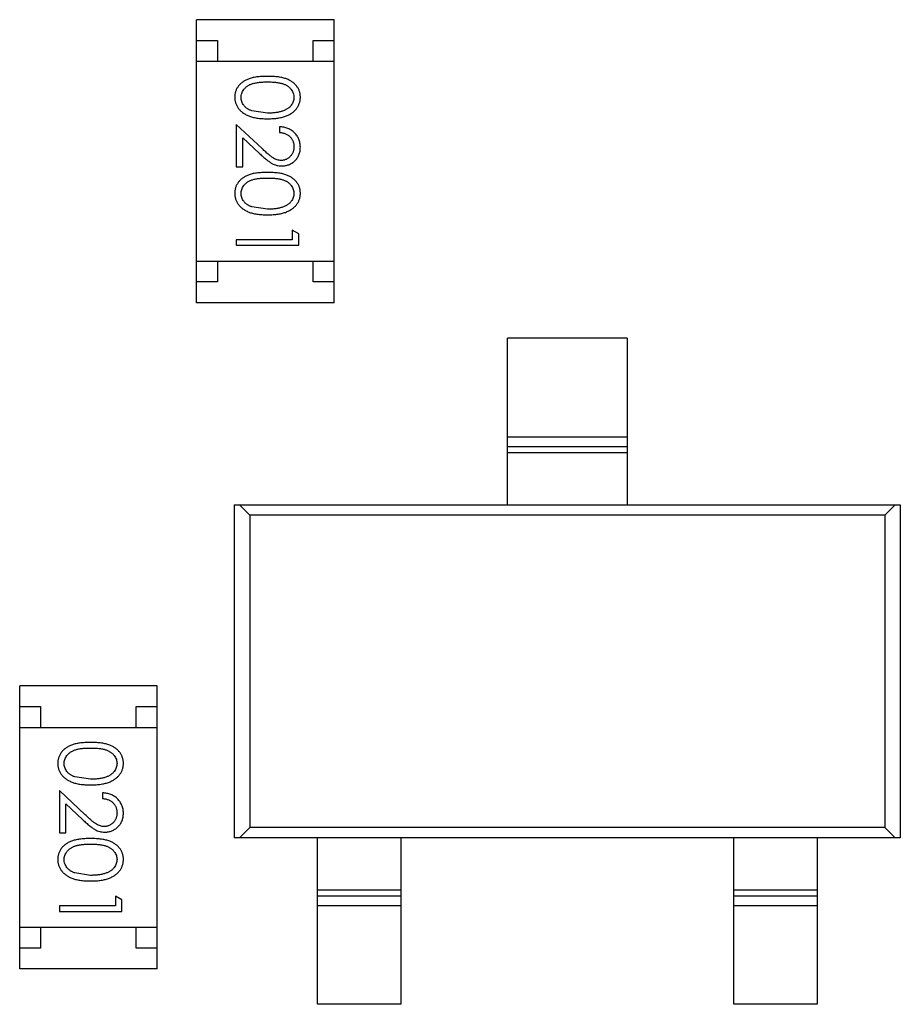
# Model space of a CAD drawing. Header units: millimetres. Extents: x -47 to 199, y -56 to 203.
# Tile 66 of 157: x 149.36 to 151.48, y 22.92 to 25.28. Entities that reach past the tile are written whole.
import ezdxf

# ---------------------------------------------------------------- set-up
doc = ezdxf.new("R2010")
doc.units = ezdxf.units.MM
doc.header["$LTSCALE"] = 1.21
doc.header["$MEASUREMENT"] = 0
doc.layers.get('0').update_dxf_attribs({"linetype": 'CONTINUOUS'})

msp = doc.modelspace()

# ---------------------------------------------------------------- linework, layer by layer
at = {"color": 7, "linetype": 'Continuous'}
for p, q in [((150.1165, 25.2845), (149.7865, 25.2845)), ((149.7865, 24.6045), (149.7865, 25.2845)), ((150.1165, 24.6045), (150.1165, 25.2845)), ((149.7865, 25.2345), (149.8365, 25.2345)), ((149.8365, 25.2345), (149.8365, 25.1845)), ((150.0665, 25.2345), (150.1165, 25.2345)), ((150.0665, 25.1845), (150.0665, 25.2345)), ((149.7865, 25.1845), (150.1165, 25.1845)), ((149.9568, 25.06), (149.9191, 25.0657)), ((149.9439, 24.9749), (149.8818, 25.0331)), ((149.8818, 25.0331), (149.8818, 24.9311)), ((149.9857, 25.0273), (149.9857, 25.0138)), ((149.8972, 25.0009), (149.9373, 24.9634)), ((149.8972, 24.9311), (149.8972, 25.0009)), ((149.8818, 24.9311), (149.8972, 24.9311)), ((149.9568, 24.8292), (149.9191, 24.8349)), ((150.0318, 24.7704), (150.0164, 24.7792)), ((150.0164, 24.7792), (150.0164, 24.7561)), ((150.0318, 24.7427), (150.0318, 24.7704)), ((150.0164, 24.7561), (149.8818, 24.7561)), ((149.8818, 24.7561), (149.8818, 24.7427)), ((149.8818, 24.7427), (150.0318, 24.7427)), ((149.7865, 24.7045), (150.1165, 24.7045)), ((149.8365, 24.7045), (149.8365, 24.6545)), ((150.0665, 24.6545), (150.0665, 24.7045)), ((149.8365, 24.6545), (149.7865, 24.6545)), ((150.1165, 24.6545), (150.0665, 24.6545)), ((150.1165, 24.6045), (149.7865, 24.6045)), ((150.8205, 24.5195), (150.533, 24.5195)), ((150.533, 24.1195), (150.533, 24.5195)), ((150.8205, 24.5195), (150.8205, 24.1195)), ((150.533, 24.2828), (150.8205, 24.2828)), ((150.8205, 24.2587), (150.533, 24.2587)), ((150.8205, 24.2444), (150.533, 24.2444)), ((149.8767, 24.1195), (151.4767, 24.1195)), ((149.8767, 24.1195), (149.8767, 23.3195)), ((149.9142, 24.0945), (149.8892, 24.1195)), ((151.4392, 24.0945), (151.4642, 24.1195)), ((151.4767, 24.1195), (151.4767, 23.3195)), ((151.4392, 24.0945), (149.9142, 24.0945)), ((149.9142, 24.0945), (149.9142, 23.3445)), ((151.4392, 24.0945), (151.4392, 23.3445)), ((149.6915, 23.6845), (149.3615, 23.6845)), ((149.3615, 23.0045), (149.3615, 23.6845)), ((149.6915, 23.0045), (149.6915, 23.6845)), ((149.3615, 23.6345), (149.4115, 23.6345)), ((149.4115, 23.6345), (149.4115, 23.5845)), ((149.6415, 23.6345), (149.6915, 23.6345)), ((149.6415, 23.5845), (149.6415, 23.6345)), ((149.3615, 23.5845), (149.6915, 23.5845)), ((149.5318, 23.46), (149.4941, 23.4657)), ((149.5189, 23.3749), (149.4568, 23.4331)), ((149.4568, 23.4331), (149.4568, 23.3311)), ((149.5607, 23.4273), (149.5607, 23.4138)), ((149.4722, 23.4009), (149.5123, 23.3634)), ((149.4722, 23.3311), (149.4722, 23.4009)), ((149.8892, 23.3195), (149.9142, 23.3445)), ((151.4392, 23.3445), (149.9142, 23.3445)), ((151.4642, 23.3195), (151.4392, 23.3445)), ((149.4568, 23.3311), (149.4722, 23.3311)), ((151.4767, 23.3195), (149.8767, 23.3195)), ((150.0767, 22.9195), (150.0767, 23.3195)), ((150.2767, 23.3195), (150.2767, 22.9195)), ((151.0767, 22.9195), (151.0767, 23.3195)), ((151.2767, 23.3195), (151.2767, 22.9195)), ((149.5318, 23.2292), (149.4941, 23.2349)), ((149.6068, 23.1704), (149.5914, 23.1792)), ((149.5914, 23.1792), (149.5914, 23.1561)), ((150.0767, 23.1946), (150.2767, 23.1946)), ((150.0767, 23.1802), (150.2767, 23.1802)), ((151.0767, 23.1946), (151.2767, 23.1946)), ((151.0767, 23.1802), (151.2767, 23.1802)), ((149.5914, 23.1561), (149.4568, 23.1561)), ((149.4568, 23.1561), (149.4568, 23.1427)), ((149.6068, 23.1427), (149.6068, 23.1704)), ((150.2767, 23.1561), (150.0767, 23.1561)), ((151.2767, 23.1561), (151.0767, 23.1561)), ((149.4568, 23.1427), (149.6068, 23.1427)), ((149.3615, 23.1045), (149.6915, 23.1045)), ((149.4115, 23.1045), (149.4115, 23.0545)), ((149.6415, 23.0545), (149.6415, 23.1045)), ((149.4115, 23.0545), (149.3615, 23.0545)), ((149.6915, 23.0545), (149.6415, 23.0545)), ((149.6915, 23.0045), (149.3615, 23.0045)), ((150.2767, 22.9195), (150.0767, 22.9195)), ((151.2767, 22.9195), (151.0767, 22.9195))]:
    msp.add_line(p, q, dxfattribs=at)
for points, knots in [([(149.9568, 25.1484), (149.9544, 25.1484), (149.9497, 25.1484), (149.943, 25.1481), (149.9366, 25.1476), (149.9307, 25.1469), (149.9251, 25.146), (149.92, 25.1449), (149.9153, 25.1436), (149.9109, 25.1421), (149.9069, 25.1404), (149.9032, 25.1385), (149.8998, 25.1365), (149.8966, 25.1343), (149.8936, 25.132), (149.8908, 25.1296), (149.8884, 25.1269), (149.8862, 25.1241), (149.8843, 25.1212), (149.8826, 25.1182), (149.8811, 25.1151), (149.88, 25.1119), (149.8791, 25.1086), (149.8785, 25.1053), (149.878, 25.1018), (149.878, 25.0995), (149.878, 25.0983)], [0, 0, 0, 0, 0.068113, 0.132564, 0.193427, 0.250218, 0.303569, 0.353576, 0.400235, 0.443586, 0.484619, 0.524292, 0.56238, 0.599049, 0.63494, 0.669782, 0.704009, 0.737842, 0.771098, 0.803896, 0.836415, 0.868639, 0.900715, 0.933378, 0.966213, 1, 1, 1, 1]), ([(150.0357, 25.0983), (150.0357, 25.0995), (150.0356, 25.1018), (150.0352, 25.1053), (150.0346, 25.1086), (150.0336, 25.1119), (150.0325, 25.1151), (150.031, 25.1183), (150.0293, 25.1213), (150.0273, 25.1242), (150.0251, 25.127), (150.0227, 25.1297), (150.0199, 25.1322), (150.017, 25.1345), (150.0138, 25.1367), (150.0103, 25.1387), (150.0066, 25.1405), (150.0027, 25.1422), (149.9984, 25.1437), (149.9937, 25.1449), (149.9885, 25.1461), (149.983, 25.1469), (149.977, 25.1476), (149.9706, 25.1481), (149.9638, 25.1484), (149.9592, 25.1484), (149.9568, 25.1484)], [0, 0, 0, 0, 0.033742, 0.066533, 0.099153, 0.13154, 0.164087, 0.196563, 0.229707, 0.263315, 0.297504, 0.331686, 0.366482, 0.4021, 0.438958, 0.476748, 0.515985, 0.556589, 0.599519, 0.645765, 0.695487, 0.748721, 0.805687, 0.866754, 0.931405, 1, 1, 1, 1]), ([(149.8934, 25.0978), (149.8935, 25.0995), (149.8936, 25.1028), (149.8949, 25.1077), (149.897, 25.1124), (149.8994, 25.1162), (149.9017, 25.119), (149.9036, 25.1211), (149.9057, 25.123), (149.9081, 25.1248), (149.9106, 25.1264), (149.9133, 25.1278), (149.9162, 25.1292), (149.9193, 25.1304), (149.9227, 25.1315), (149.9265, 25.1325), (149.9306, 25.1332), (149.9351, 25.1339), (149.94, 25.1344), (149.9453, 25.1347), (149.9509, 25.135), (149.9548, 25.135), (149.9568, 25.135)], [0, 0, 0, 0, 0.060034, 0.120278, 0.182348, 0.247919, 0.281641, 0.315701, 0.350322, 0.385703, 0.421819, 0.459196, 0.497866, 0.538301, 0.58121, 0.628183, 0.679403, 0.734699, 0.794074, 0.858416, 0.927049, 1, 1, 1, 1]), ([(149.9568, 25.135), (149.9588, 25.135), (149.9628, 25.135), (149.9684, 25.1347), (149.9737, 25.1344), (149.9786, 25.1338), (149.9831, 25.1333), (149.9873, 25.1324), (149.991, 25.1315), (149.9944, 25.1304), (149.9975, 25.1292), (150.0004, 25.1278), (150.0031, 25.1263), (150.0057, 25.1247), (150.008, 25.1229), (150.0101, 25.1211), (150.0121, 25.119), (150.0143, 25.1162), (150.0167, 25.1124), (150.0188, 25.1077), (150.02, 25.1028), (150.0202, 25.0995), (150.0203, 25.0978)], [0, 0, 0, 0, 0.073302, 0.142286, 0.206253, 0.266017, 0.321612, 0.372532, 0.419497, 0.462398, 0.502825, 0.541489, 0.579034, 0.615143, 0.650298, 0.684912, 0.718701, 0.752189, 0.817245, 0.879117, 0.939613, 1, 1, 1, 1]), ([(149.878, 25.0983), (149.878, 25.0971), (149.878, 25.0947), (149.8785, 25.0912), (149.8791, 25.0878), (149.8801, 25.0844), (149.8813, 25.0812), (149.8827, 25.078), (149.8845, 25.0749), (149.8865, 25.0719), (149.8887, 25.069), (149.8913, 25.0662), (149.894, 25.0636), (149.8971, 25.0612), (149.9004, 25.059), (149.9039, 25.0569), (149.9077, 25.055), (149.9118, 25.0532), (149.9162, 25.0516), (149.9209, 25.0503), (149.926, 25.0491), (149.9315, 25.0481), (149.9373, 25.0474), (149.9435, 25.0469), (149.95, 25.0466), (149.9545, 25.0465), (149.9568, 25.0465)], [0, 0, 0, 0, 0.033824, 0.067298, 0.10028, 0.133019, 0.165736, 0.198792, 0.232372, 0.266409, 0.301016, 0.336196, 0.371972, 0.408574, 0.446394, 0.485225, 0.525372, 0.567224, 0.611081, 0.65775, 0.70702, 0.759235, 0.814484, 0.873227, 0.934937, 1, 1, 1, 1]), ([(149.9191, 25.0657), (149.9181, 25.0661), (149.916, 25.0668), (149.9131, 25.0681), (149.9104, 25.0696), (149.9078, 25.0712), (149.9055, 25.073), (149.9034, 25.0748), (149.9015, 25.0768), (149.8992, 25.0796), (149.8969, 25.0833), (149.8949, 25.088), (149.8936, 25.0929), (149.8934, 25.0962), (149.8934, 25.0978)], [0, 0, 0, 0, 0.075949, 0.148549, 0.218996, 0.286119, 0.351826, 0.416074, 0.478265, 0.540325, 0.660405, 0.774606, 0.887187, 1, 1, 1, 1]), ([(149.9568, 25.0465), (149.9591, 25.0465), (149.9636, 25.0466), (149.9701, 25.0469), (149.9763, 25.0474), (149.9822, 25.0482), (149.9877, 25.0491), (149.9928, 25.0503), (149.9975, 25.0517), (150.002, 25.0533), (150.006, 25.0551), (150.0099, 25.057), (150.0134, 25.0591), (150.0167, 25.0614), (150.0198, 25.0638), (150.0225, 25.0664), (150.0251, 25.0691), (150.0273, 25.072), (150.0293, 25.0749), (150.031, 25.078), (150.0324, 25.0812), (150.0336, 25.0845), (150.0346, 25.0878), (150.0352, 25.0912), (150.0356, 25.0947), (150.0357, 25.0971), (150.0357, 25.0983)], [0, 0, 0, 0, 0.065278, 0.127205, 0.186168, 0.241675, 0.294115, 0.343609, 0.390387, 0.434463, 0.476646, 0.517002, 0.555936, 0.593716, 0.630057, 0.665601, 0.700745, 0.734917, 0.768681, 0.802087, 0.834849, 0.867433, 0.900138, 0.932806, 0.966212, 1, 1, 1, 1]), ([(150.0203, 25.0978), (150.0202, 25.0962), (150.02, 25.0929), (150.0188, 25.0881), (150.0166, 25.0834), (150.0143, 25.0797), (150.012, 25.0768), (150.01, 25.0747), (150.0078, 25.0728), (150.0053, 25.071), (150.0026, 25.0693), (149.9997, 25.0677), (149.9965, 25.0663), (149.9931, 25.065), (149.9894, 25.0638), (149.9855, 25.0627), (149.9813, 25.0619), (149.9769, 25.0612), (149.9722, 25.0607), (149.9673, 25.0602), (149.9622, 25.0601), (149.9586, 25.06), (149.9568, 25.06)], [0, 0, 0, 0, 0.059689, 0.119507, 0.181075, 0.246162, 0.279894, 0.314468, 0.350403, 0.387474, 0.426147, 0.466624, 0.508745, 0.553328, 0.600058, 0.649177, 0.700552, 0.754894, 0.811825, 0.871514, 0.934319, 1, 1, 1, 1]), ([(150.0357, 24.9784), (150.0356, 24.98), (150.0356, 24.9833), (150.0349, 24.9882), (150.0338, 24.9928), (150.0323, 24.9972), (150.0302, 25.0014), (150.0278, 25.0055), (150.025, 25.0093), (150.0217, 25.0128), (150.0181, 25.0161), (150.0142, 25.019), (150.01, 25.0214), (150.0056, 25.0234), (150.001, 25.0251), (149.9961, 25.0262), (149.991, 25.027), (149.9875, 25.0272), (149.9857, 25.0273)], [0, 0, 0, 0, 0.06445, 0.126725, 0.187421, 0.247417, 0.306749, 0.366595, 0.427749, 0.490235, 0.553031, 0.614805, 0.676505, 0.738096, 0.801021, 0.864897, 0.931209, 1, 1, 1, 1]), ([(149.9857, 25.0138), (149.987, 25.0137), (149.9896, 25.0135), (149.9934, 25.0127), (149.9969, 25.0118), (150.0003, 25.0105), (150.0033, 25.009), (150.0062, 25.0073), (150.0089, 25.0053), (150.0112, 25.003), (150.0133, 25.0006), (150.0152, 24.9979), (150.0168, 24.9952), (150.0181, 24.9922), (150.0191, 24.9891), (150.0198, 24.9859), (150.0202, 24.9825), (150.0203, 24.9802), (150.0203, 24.9791)], [0, 0, 0, 0, 0.073648, 0.143686, 0.210962, 0.275557, 0.338064, 0.399311, 0.4594, 0.51934, 0.579024, 0.637809, 0.695959, 0.754122, 0.813113, 0.873453, 0.935561, 1, 1, 1, 1]), ([(149.9899, 24.9465), (149.9883, 24.9466), (149.985, 24.9467), (149.9802, 24.9477), (149.9756, 24.9494), (149.9718, 24.9514), (149.9687, 24.9535), (149.966, 24.9554), (149.963, 24.9577), (149.9598, 24.9604), (149.9562, 24.9634), (149.9524, 24.9669), (149.9482, 24.9708), (149.9454, 24.9735), (149.9439, 24.9749)], [0, 0, 0, 0, 0.088014, 0.174976, 0.2638, 0.355443, 0.406413, 0.465519, 0.533076, 0.609353, 0.693899, 0.787171, 0.889197, 1, 1, 1, 1]), ([(150.0203, 24.9791), (150.0203, 24.9779), (150.0202, 24.9757), (150.0198, 24.9725), (150.0191, 24.9694), (150.0181, 24.9664), (150.0168, 24.9636), (150.0153, 24.9609), (150.0134, 24.9583), (150.0113, 24.9559), (150.0091, 24.9537), (150.0066, 24.9518), (150.0041, 24.9502), (150.0015, 24.9488), (149.9987, 24.9478), (149.9959, 24.9471), (149.9929, 24.9466), (149.9909, 24.9465), (149.9899, 24.9465)], [0, 0, 0, 0, 0.068027, 0.133505, 0.19695, 0.26027, 0.322741, 0.384982, 0.448465, 0.513424, 0.578224, 0.640011, 0.700094, 0.760067, 0.819012, 0.877878, 0.938035, 1, 1, 1, 1]), ([(149.9911, 24.9331), (149.9926, 24.9331), (149.9955, 24.9332), (149.9998, 24.9338), (150.0039, 24.9348), (150.008, 24.9361), (150.0118, 24.9379), (150.0155, 24.9401), (150.0191, 24.9426), (150.0224, 24.9456), (150.0256, 24.9487), (150.0282, 24.9523), (150.0305, 24.956), (150.0325, 24.96), (150.0339, 24.9643), (150.0349, 24.9688), (150.0356, 24.9735), (150.0356, 24.9767), (150.0357, 24.9784)], [0, 0, 0, 0, 0.06271, 0.123347, 0.183401, 0.242828, 0.302097, 0.36242, 0.423725, 0.487032, 0.550491, 0.612709, 0.674265, 0.73617, 0.799211, 0.863483, 0.930525, 1, 1, 1, 1]), ([(149.9373, 24.9634), (149.9388, 24.962), (149.9418, 24.9592), (149.9461, 24.9553), (149.9503, 24.9517), (149.9541, 24.9485), (149.9578, 24.9456), (149.9612, 24.9432), (149.9643, 24.9411), (149.9681, 24.9387), (149.9729, 24.9364), (149.9788, 24.9345), (149.9849, 24.9333), (149.989, 24.9331), (149.9911, 24.9331)], [0, 0, 0, 0, 0.09953, 0.192079, 0.277712, 0.357454, 0.429648, 0.495771, 0.555538, 0.608657, 0.707578, 0.804328, 0.901298, 1, 1, 1, 1]), ([(149.9568, 24.9177), (149.9544, 24.9177), (149.9497, 24.9176), (149.943, 24.9173), (149.9366, 24.9168), (149.9307, 24.9161), (149.9251, 24.9152), (149.92, 24.9142), (149.9153, 24.9128), (149.9109, 24.9113), (149.9069, 24.9096), (149.9032, 24.9078), (149.8998, 24.9058), (149.8966, 24.9036), (149.8936, 24.9013), (149.8908, 24.8988), (149.8884, 24.8961), (149.8862, 24.8934), (149.8843, 24.8904), (149.8826, 24.8874), (149.8811, 24.8843), (149.88, 24.8811), (149.8791, 24.8779), (149.8785, 24.8745), (149.878, 24.871), (149.878, 24.8687), (149.878, 24.8675)], [0, 0, 0, 0, 0.068113, 0.132564, 0.193427, 0.250218, 0.303569, 0.353576, 0.400235, 0.443586, 0.484619, 0.524292, 0.56238, 0.599049, 0.63494, 0.669782, 0.704009, 0.737842, 0.771098, 0.803896, 0.836415, 0.868639, 0.900715, 0.933378, 0.966213, 1, 1, 1, 1]), ([(149.8934, 24.8671), (149.8935, 24.8687), (149.8936, 24.872), (149.8949, 24.8769), (149.897, 24.8816), (149.8994, 24.8854), (149.9017, 24.8883), (149.9036, 24.8903), (149.9057, 24.8922), (149.9081, 24.894), (149.9106, 24.8956), (149.9133, 24.8971), (149.9162, 24.8984), (149.9193, 24.8997), (149.9227, 24.9008), (149.9265, 24.9017), (149.9306, 24.9025), (149.9351, 24.9031), (149.94, 24.9036), (149.9453, 24.9039), (149.9509, 24.9042), (149.9548, 24.9042), (149.9568, 24.9042)], [0, 0, 0, 0, 0.060034, 0.120278, 0.182348, 0.247919, 0.281641, 0.315701, 0.350322, 0.385703, 0.421819, 0.459196, 0.497866, 0.538301, 0.58121, 0.628183, 0.679403, 0.734699, 0.794074, 0.858416, 0.927049, 1, 1, 1, 1]), ([(150.0357, 24.8675), (150.0357, 24.8687), (150.0356, 24.871), (150.0352, 24.8745), (150.0346, 24.8779), (150.0336, 24.8812), (150.0325, 24.8844), (150.031, 24.8875), (150.0293, 24.8905), (150.0273, 24.8935), (150.0251, 24.8963), (150.0227, 24.899), (150.0199, 24.9014), (150.017, 24.9037), (150.0138, 24.9059), (150.0103, 24.9079), (150.0066, 24.9097), (150.0027, 24.9114), (149.9984, 24.9129), (149.9937, 24.9142), (149.9885, 24.9153), (149.983, 24.9161), (149.977, 24.9168), (149.9706, 24.9173), (149.9638, 24.9176), (149.9592, 24.9177), (149.9568, 24.9177)], [0, 0, 0, 0, 0.033742, 0.066533, 0.099153, 0.13154, 0.164087, 0.196563, 0.229707, 0.263315, 0.297504, 0.331686, 0.366482, 0.4021, 0.438958, 0.476748, 0.515985, 0.556589, 0.599519, 0.645765, 0.695487, 0.748721, 0.805687, 0.866754, 0.931405, 1, 1, 1, 1]), ([(149.9568, 24.9042), (149.9588, 24.9042), (149.9628, 24.9042), (149.9684, 24.9039), (149.9737, 24.9036), (149.9786, 24.9031), (149.9831, 24.9025), (149.9873, 24.9016), (149.991, 24.9007), (149.9944, 24.8996), (149.9975, 24.8984), (150.0004, 24.8971), (150.0031, 24.8956), (150.0057, 24.8939), (150.008, 24.8922), (150.0101, 24.8903), (150.0121, 24.8883), (150.0143, 24.8854), (150.0167, 24.8817), (150.0188, 24.877), (150.02, 24.8721), (150.0202, 24.8687), (150.0203, 24.8671)], [0, 0, 0, 0, 0.073302, 0.142286, 0.206253, 0.266017, 0.321612, 0.372532, 0.419497, 0.462398, 0.502825, 0.541489, 0.579034, 0.615143, 0.650298, 0.684912, 0.718701, 0.752189, 0.817245, 0.879117, 0.939613, 1, 1, 1, 1]), ([(149.878, 24.8675), (149.878, 24.8663), (149.878, 24.864), (149.8785, 24.8604), (149.8791, 24.857), (149.8801, 24.8537), (149.8813, 24.8504), (149.8827, 24.8472), (149.8845, 24.8441), (149.8865, 24.8411), (149.8887, 24.8382), (149.8913, 24.8355), (149.894, 24.8329), (149.8971, 24.8305), (149.9004, 24.8282), (149.9039, 24.8262), (149.9077, 24.8242), (149.9118, 24.8224), (149.9162, 24.8208), (149.9209, 24.8195), (149.926, 24.8183), (149.9315, 24.8174), (149.9373, 24.8167), (149.9435, 24.8161), (149.95, 24.8158), (149.9545, 24.8158), (149.9568, 24.8158)], [0, 0, 0, 0, 0.033824, 0.067298, 0.10028, 0.133019, 0.165736, 0.198792, 0.232372, 0.266409, 0.301016, 0.336196, 0.371972, 0.408574, 0.446394, 0.485225, 0.525372, 0.567224, 0.611081, 0.65775, 0.70702, 0.759235, 0.814484, 0.873227, 0.934937, 1, 1, 1, 1]), ([(149.9191, 24.8349), (149.9181, 24.8353), (149.916, 24.836), (149.9131, 24.8374), (149.9104, 24.8388), (149.9078, 24.8404), (149.9055, 24.8422), (149.9034, 24.844), (149.9015, 24.846), (149.8992, 24.8489), (149.8969, 24.8525), (149.8949, 24.8572), (149.8936, 24.8621), (149.8934, 24.8654), (149.8934, 24.8671)], [0, 0, 0, 0, 0.075949, 0.148549, 0.218996, 0.286119, 0.351826, 0.416074, 0.478265, 0.540325, 0.660405, 0.774606, 0.887187, 1, 1, 1, 1]), ([(149.9568, 24.8158), (149.9591, 24.8158), (149.9636, 24.8158), (149.9701, 24.8161), (149.9763, 24.8167), (149.9822, 24.8174), (149.9877, 24.8184), (149.9928, 24.8195), (149.9975, 24.8209), (150.002, 24.8225), (150.006, 24.8244), (150.0099, 24.8263), (150.0134, 24.8284), (150.0167, 24.8306), (150.0198, 24.833), (150.0225, 24.8356), (150.0251, 24.8383), (150.0273, 24.8412), (150.0293, 24.8442), (150.031, 24.8473), (150.0324, 24.8504), (150.0336, 24.8537), (150.0346, 24.857), (150.0352, 24.8605), (150.0356, 24.864), (150.0357, 24.8663), (150.0357, 24.8675)], [0, 0, 0, 0, 0.065278, 0.127205, 0.186168, 0.241675, 0.294115, 0.343609, 0.390387, 0.434463, 0.476646, 0.517002, 0.555936, 0.593716, 0.630057, 0.665601, 0.700745, 0.734917, 0.768681, 0.802087, 0.834849, 0.867433, 0.900138, 0.932806, 0.966212, 1, 1, 1, 1]), ([(150.0203, 24.8671), (150.0202, 24.8654), (150.02, 24.8622), (150.0188, 24.8573), (150.0166, 24.8526), (150.0143, 24.8489), (150.012, 24.846), (150.01, 24.844), (150.0078, 24.842), (150.0053, 24.8402), (150.0026, 24.8385), (149.9997, 24.837), (149.9965, 24.8355), (149.9931, 24.8342), (149.9894, 24.8331), (149.9855, 24.832), (149.9813, 24.8312), (149.9769, 24.8304), (149.9722, 24.8299), (149.9673, 24.8295), (149.9622, 24.8293), (149.9586, 24.8292), (149.9568, 24.8292)], [0, 0, 0, 0, 0.059689, 0.119507, 0.181075, 0.246162, 0.279894, 0.314468, 0.350403, 0.387474, 0.426147, 0.466624, 0.508745, 0.553328, 0.600058, 0.649177, 0.700552, 0.754894, 0.811825, 0.871514, 0.934319, 1, 1, 1, 1]), ([(149.5318, 23.5484), (149.5294, 23.5484), (149.5247, 23.5484), (149.518, 23.5481), (149.5116, 23.5476), (149.5057, 23.5469), (149.5001, 23.546), (149.495, 23.5449), (149.4903, 23.5436), (149.4859, 23.5421), (149.4819, 23.5404), (149.4782, 23.5385), (149.4748, 23.5365), (149.4716, 23.5343), (149.4686, 23.532), (149.4658, 23.5296), (149.4634, 23.5269), (149.4612, 23.5241), (149.4593, 23.5212), (149.4576, 23.5182), (149.4561, 23.5151), (149.455, 23.5119), (149.4541, 23.5086), (149.4534, 23.5053), (149.453, 23.5018), (149.453, 23.4995), (149.453, 23.4983)], [0, 0, 0, 0, 0.068113, 0.132564, 0.193427, 0.250218, 0.303569, 0.353576, 0.400235, 0.443586, 0.484619, 0.524292, 0.56238, 0.599049, 0.63494, 0.669782, 0.704009, 0.737842, 0.771098, 0.803896, 0.836415, 0.868639, 0.900715, 0.933378, 0.966213, 1, 1, 1, 1]), ([(149.4684, 23.4978), (149.4684, 23.4995), (149.4686, 23.5028), (149.4699, 23.5077), (149.472, 23.5124), (149.4744, 23.5162), (149.4767, 23.519), (149.4786, 23.5211), (149.4807, 23.523), (149.4831, 23.5248), (149.4856, 23.5264), (149.4883, 23.5278), (149.4912, 23.5292), (149.4943, 23.5304), (149.4977, 23.5315), (149.5015, 23.5325), (149.5056, 23.5332), (149.5101, 23.5339), (149.515, 23.5344), (149.5203, 23.5347), (149.5259, 23.535), (149.5298, 23.535), (149.5318, 23.535)], [0, 0, 0, 0, 0.060034, 0.120278, 0.182348, 0.247919, 0.281641, 0.315701, 0.350322, 0.385703, 0.421819, 0.459196, 0.497866, 0.538301, 0.58121, 0.628183, 0.679403, 0.734699, 0.794074, 0.858416, 0.927049, 1, 1, 1, 1]), ([(149.6107, 23.4983), (149.6107, 23.4995), (149.6106, 23.5018), (149.6102, 23.5053), (149.6096, 23.5086), (149.6086, 23.5119), (149.6074, 23.5151), (149.606, 23.5183), (149.6043, 23.5213), (149.6023, 23.5242), (149.6001, 23.527), (149.5977, 23.5297), (149.5949, 23.5322), (149.592, 23.5345), (149.5888, 23.5367), (149.5853, 23.5387), (149.5816, 23.5405), (149.5777, 23.5422), (149.5733, 23.5437), (149.5686, 23.5449), (149.5635, 23.5461), (149.558, 23.5469), (149.552, 23.5476), (149.5456, 23.5481), (149.5388, 23.5484), (149.5342, 23.5484), (149.5318, 23.5484)], [0, 0, 0, 0, 0.033742, 0.066533, 0.099153, 0.13154, 0.164087, 0.196563, 0.229707, 0.263315, 0.297504, 0.331686, 0.366482, 0.4021, 0.438958, 0.476748, 0.515985, 0.556589, 0.599519, 0.645765, 0.695487, 0.748721, 0.805687, 0.866754, 0.931405, 1, 1, 1, 1]), ([(149.5318, 23.535), (149.5338, 23.535), (149.5377, 23.535), (149.5434, 23.5347), (149.5487, 23.5344), (149.5536, 23.5338), (149.5581, 23.5333), (149.5623, 23.5324), (149.566, 23.5315), (149.5694, 23.5304), (149.5725, 23.5292), (149.5754, 23.5278), (149.5781, 23.5263), (149.5807, 23.5247), (149.583, 23.5229), (149.5851, 23.5211), (149.5871, 23.519), (149.5893, 23.5162), (149.5917, 23.5124), (149.5938, 23.5077), (149.595, 23.5028), (149.5952, 23.4995), (149.5953, 23.4978)], [0, 0, 0, 0, 0.073302, 0.142286, 0.206253, 0.266017, 0.321612, 0.372532, 0.419497, 0.462398, 0.502825, 0.541489, 0.579034, 0.615143, 0.650298, 0.684912, 0.718701, 0.752189, 0.817245, 0.879117, 0.939613, 1, 1, 1, 1]), ([(149.453, 23.4983), (149.453, 23.4971), (149.453, 23.4947), (149.4535, 23.4912), (149.4541, 23.4878), (149.4551, 23.4844), (149.4563, 23.4812), (149.4577, 23.478), (149.4595, 23.4749), (149.4615, 23.4719), (149.4637, 23.469), (149.4662, 23.4663), (149.469, 23.4636), (149.4721, 23.4612), (149.4754, 23.459), (149.4789, 23.4569), (149.4827, 23.455), (149.4868, 23.4532), (149.4912, 23.4516), (149.4959, 23.4503), (149.501, 23.4491), (149.5065, 23.4481), (149.5123, 23.4474), (149.5185, 23.4469), (149.525, 23.4466), (149.5295, 23.4466), (149.5318, 23.4465)], [0, 0, 0, 0, 0.033824, 0.067298, 0.10028, 0.133019, 0.165736, 0.198792, 0.232372, 0.266409, 0.301016, 0.336196, 0.371972, 0.408574, 0.446394, 0.485225, 0.525372, 0.567224, 0.611081, 0.65775, 0.70702, 0.759235, 0.814484, 0.873227, 0.934937, 1, 1, 1, 1]), ([(149.4941, 23.4657), (149.4931, 23.4661), (149.491, 23.4668), (149.4881, 23.4681), (149.4854, 23.4696), (149.4828, 23.4712), (149.4805, 23.473), (149.4784, 23.4748), (149.4765, 23.4768), (149.4742, 23.4796), (149.4719, 23.4833), (149.4699, 23.488), (149.4686, 23.4929), (149.4684, 23.4962), (149.4684, 23.4978)], [0, 0, 0, 0, 0.075949, 0.148549, 0.218996, 0.286119, 0.351826, 0.416074, 0.478265, 0.540325, 0.660405, 0.774606, 0.887187, 1, 1, 1, 1]), ([(149.5318, 23.4465), (149.5341, 23.4466), (149.5386, 23.4466), (149.5451, 23.4469), (149.5513, 23.4474), (149.5572, 23.4482), (149.5627, 23.4491), (149.5678, 23.4503), (149.5725, 23.4517), (149.5769, 23.4533), (149.581, 23.4551), (149.5849, 23.457), (149.5884, 23.4592), (149.5917, 23.4614), (149.5948, 23.4638), (149.5975, 23.4664), (149.6001, 23.4691), (149.6023, 23.472), (149.6043, 23.4749), (149.606, 23.478), (149.6074, 23.4812), (149.6086, 23.4845), (149.6095, 23.4878), (149.6102, 23.4912), (149.6106, 23.4947), (149.6107, 23.4971), (149.6107, 23.4983)], [0, 0, 0, 0, 0.065278, 0.127205, 0.186168, 0.241675, 0.294115, 0.343609, 0.390387, 0.434463, 0.476646, 0.517002, 0.555936, 0.593716, 0.630057, 0.665601, 0.700745, 0.734917, 0.768681, 0.802087, 0.834849, 0.867433, 0.900138, 0.932806, 0.966212, 1, 1, 1, 1]), ([(149.5953, 23.4978), (149.5952, 23.4962), (149.595, 23.4929), (149.5938, 23.4881), (149.5916, 23.4834), (149.5893, 23.4797), (149.587, 23.4768), (149.585, 23.4747), (149.5828, 23.4728), (149.5803, 23.471), (149.5776, 23.4693), (149.5746, 23.4677), (149.5715, 23.4663), (149.5681, 23.465), (149.5644, 23.4638), (149.5605, 23.4627), (149.5563, 23.4619), (149.5519, 23.4612), (149.5472, 23.4607), (149.5423, 23.4602), (149.5372, 23.4601), (149.5336, 23.46), (149.5318, 23.46)], [0, 0, 0, 0, 0.059689, 0.119507, 0.181075, 0.246162, 0.279894, 0.314468, 0.350403, 0.387474, 0.426147, 0.466624, 0.508745, 0.553328, 0.600058, 0.649177, 0.700552, 0.754894, 0.811825, 0.871514, 0.934319, 1, 1, 1, 1]), ([(149.6107, 23.3784), (149.6106, 23.38), (149.6106, 23.3833), (149.6099, 23.3882), (149.6088, 23.3928), (149.6072, 23.3972), (149.6052, 23.4014), (149.6028, 23.4055), (149.6, 23.4093), (149.5967, 23.4128), (149.593, 23.4161), (149.5891, 23.419), (149.585, 23.4214), (149.5806, 23.4234), (149.576, 23.4251), (149.5711, 23.4262), (149.566, 23.427), (149.5625, 23.4272), (149.5607, 23.4273)], [0, 0, 0, 0, 0.06445, 0.126725, 0.187421, 0.247417, 0.306749, 0.366595, 0.427749, 0.490235, 0.553031, 0.614805, 0.676505, 0.738096, 0.801021, 0.864897, 0.931209, 1, 1, 1, 1]), ([(149.5607, 23.4138), (149.562, 23.4137), (149.5646, 23.4135), (149.5684, 23.4127), (149.5719, 23.4118), (149.5753, 23.4105), (149.5783, 23.409), (149.5812, 23.4073), (149.5838, 23.4053), (149.5862, 23.403), (149.5883, 23.4006), (149.5902, 23.3979), (149.5918, 23.3952), (149.5931, 23.3922), (149.5941, 23.3892), (149.5948, 23.3859), (149.5952, 23.3825), (149.5953, 23.3802), (149.5953, 23.3791)], [0, 0, 0, 0, 0.073648, 0.143686, 0.210962, 0.275557, 0.338064, 0.399311, 0.4594, 0.51934, 0.579024, 0.637809, 0.695959, 0.754122, 0.813113, 0.873453, 0.935561, 1, 1, 1, 1]), ([(149.5649, 23.3465), (149.5633, 23.3466), (149.56, 23.3467), (149.5552, 23.3477), (149.5506, 23.3495), (149.5468, 23.3514), (149.5437, 23.3535), (149.541, 23.3554), (149.538, 23.3577), (149.5348, 23.3604), (149.5312, 23.3634), (149.5274, 23.3669), (149.5232, 23.3708), (149.5204, 23.3735), (149.5189, 23.3749)], [0, 0, 0, 0, 0.088014, 0.174976, 0.2638, 0.355443, 0.406413, 0.465519, 0.533076, 0.609353, 0.693899, 0.787171, 0.889197, 1, 1, 1, 1]), ([(149.5953, 23.3791), (149.5953, 23.3779), (149.5952, 23.3757), (149.5948, 23.3725), (149.5941, 23.3694), (149.5931, 23.3664), (149.5918, 23.3636), (149.5903, 23.3609), (149.5884, 23.3583), (149.5863, 23.3559), (149.5841, 23.3537), (149.5816, 23.3518), (149.5791, 23.3502), (149.5765, 23.3488), (149.5737, 23.3478), (149.5709, 23.3471), (149.5679, 23.3466), (149.5659, 23.3466), (149.5649, 23.3465)], [0, 0, 0, 0, 0.068027, 0.133505, 0.19695, 0.26027, 0.322741, 0.384982, 0.448465, 0.513424, 0.578224, 0.640011, 0.700094, 0.760067, 0.819012, 0.877878, 0.938035, 1, 1, 1, 1]), ([(149.5661, 23.3331), (149.5676, 23.3331), (149.5705, 23.3332), (149.5748, 23.3338), (149.5789, 23.3348), (149.583, 23.3361), (149.5868, 23.3379), (149.5905, 23.3401), (149.5941, 23.3426), (149.5974, 23.3456), (149.6006, 23.3488), (149.6032, 23.3523), (149.6055, 23.356), (149.6075, 23.36), (149.6089, 23.3643), (149.6099, 23.3688), (149.6106, 23.3735), (149.6106, 23.3767), (149.6107, 23.3784)], [0, 0, 0, 0, 0.06271, 0.123347, 0.183401, 0.242828, 0.302097, 0.36242, 0.423725, 0.487032, 0.550491, 0.612709, 0.674265, 0.73617, 0.799211, 0.863483, 0.930525, 1, 1, 1, 1]), ([(149.5123, 23.3634), (149.5138, 23.362), (149.5168, 23.3592), (149.5211, 23.3553), (149.5253, 23.3517), (149.5291, 23.3485), (149.5328, 23.3456), (149.5361, 23.3432), (149.5393, 23.3411), (149.5431, 23.3387), (149.5479, 23.3364), (149.5538, 23.3345), (149.5599, 23.3333), (149.564, 23.3331), (149.5661, 23.3331)], [0, 0, 0, 0, 0.09953, 0.192079, 0.277712, 0.357454, 0.429648, 0.495771, 0.555538, 0.608657, 0.707578, 0.804328, 0.901298, 1, 1, 1, 1]), ([(149.5318, 23.3177), (149.5294, 23.3177), (149.5247, 23.3176), (149.518, 23.3173), (149.5116, 23.3168), (149.5057, 23.3161), (149.5001, 23.3152), (149.495, 23.3142), (149.4903, 23.3128), (149.4859, 23.3113), (149.4819, 23.3096), (149.4782, 23.3078), (149.4748, 23.3058), (149.4716, 23.3036), (149.4686, 23.3013), (149.4658, 23.2988), (149.4634, 23.2961), (149.4612, 23.2934), (149.4593, 23.2904), (149.4576, 23.2874), (149.4561, 23.2843), (149.455, 23.2811), (149.4541, 23.2779), (149.4534, 23.2745), (149.453, 23.271), (149.453, 23.2687), (149.453, 23.2675)], [0, 0, 0, 0, 0.068113, 0.132564, 0.193427, 0.250218, 0.303569, 0.353576, 0.400235, 0.443586, 0.484619, 0.524292, 0.56238, 0.599049, 0.63494, 0.669782, 0.704009, 0.737842, 0.771098, 0.803896, 0.836415, 0.868639, 0.900715, 0.933378, 0.966213, 1, 1, 1, 1]), ([(149.4684, 23.2671), (149.4684, 23.2687), (149.4686, 23.272), (149.4699, 23.2769), (149.472, 23.2816), (149.4744, 23.2854), (149.4767, 23.2883), (149.4786, 23.2903), (149.4807, 23.2922), (149.4831, 23.294), (149.4856, 23.2956), (149.4883, 23.2971), (149.4912, 23.2984), (149.4943, 23.2997), (149.4977, 23.3008), (149.5015, 23.3017), (149.5056, 23.3025), (149.5101, 23.3031), (149.515, 23.3036), (149.5203, 23.3039), (149.5259, 23.3042), (149.5298, 23.3042), (149.5318, 23.3042)], [0, 0, 0, 0, 0.060034, 0.120278, 0.182348, 0.247919, 0.281641, 0.315701, 0.350322, 0.385703, 0.421819, 0.459196, 0.497866, 0.538301, 0.58121, 0.628183, 0.679403, 0.734699, 0.794074, 0.858416, 0.927049, 1, 1, 1, 1]), ([(149.6107, 23.2675), (149.6107, 23.2687), (149.6106, 23.271), (149.6102, 23.2745), (149.6096, 23.2779), (149.6086, 23.2812), (149.6074, 23.2844), (149.606, 23.2875), (149.6043, 23.2905), (149.6023, 23.2935), (149.6001, 23.2963), (149.5977, 23.299), (149.5949, 23.3014), (149.592, 23.3037), (149.5888, 23.3059), (149.5853, 23.3079), (149.5816, 23.3097), (149.5777, 23.3114), (149.5733, 23.3129), (149.5686, 23.3142), (149.5635, 23.3153), (149.558, 23.3161), (149.552, 23.3168), (149.5456, 23.3173), (149.5388, 23.3176), (149.5342, 23.3177), (149.5318, 23.3177)], [0, 0, 0, 0, 0.033742, 0.066533, 0.099153, 0.13154, 0.164087, 0.196563, 0.229707, 0.263315, 0.297504, 0.331686, 0.366482, 0.4021, 0.438958, 0.476748, 0.515985, 0.556589, 0.599519, 0.645765, 0.695487, 0.748721, 0.805687, 0.866754, 0.931405, 1, 1, 1, 1]), ([(149.5318, 23.3042), (149.5338, 23.3042), (149.5377, 23.3042), (149.5434, 23.3039), (149.5487, 23.3036), (149.5536, 23.3031), (149.5581, 23.3025), (149.5623, 23.3016), (149.566, 23.3007), (149.5694, 23.2996), (149.5725, 23.2984), (149.5754, 23.2971), (149.5781, 23.2956), (149.5807, 23.2939), (149.583, 23.2922), (149.5851, 23.2903), (149.5871, 23.2883), (149.5893, 23.2854), (149.5917, 23.2817), (149.5938, 23.277), (149.595, 23.2721), (149.5952, 23.2687), (149.5953, 23.2671)], [0, 0, 0, 0, 0.073302, 0.142286, 0.206253, 0.266017, 0.321612, 0.372532, 0.419497, 0.462398, 0.502825, 0.541489, 0.579034, 0.615143, 0.650298, 0.684912, 0.718701, 0.752189, 0.817245, 0.879117, 0.939613, 1, 1, 1, 1]), ([(149.453, 23.2675), (149.453, 23.2663), (149.453, 23.264), (149.4535, 23.2604), (149.4541, 23.257), (149.4551, 23.2537), (149.4563, 23.2504), (149.4577, 23.2472), (149.4595, 23.2441), (149.4615, 23.2411), (149.4637, 23.2382), (149.4662, 23.2355), (149.469, 23.2329), (149.4721, 23.2305), (149.4754, 23.2282), (149.4789, 23.2262), (149.4827, 23.2242), (149.4868, 23.2224), (149.4912, 23.2208), (149.4959, 23.2195), (149.501, 23.2183), (149.5065, 23.2174), (149.5123, 23.2167), (149.5185, 23.2161), (149.525, 23.2158), (149.5295, 23.2158), (149.5318, 23.2158)], [0, 0, 0, 0, 0.033824, 0.067298, 0.10028, 0.133019, 0.165736, 0.198792, 0.232372, 0.266409, 0.301016, 0.336196, 0.371972, 0.408574, 0.446394, 0.485225, 0.525372, 0.567224, 0.611081, 0.65775, 0.70702, 0.759235, 0.814484, 0.873227, 0.934937, 1, 1, 1, 1]), ([(149.4941, 23.2349), (149.4931, 23.2353), (149.491, 23.236), (149.4881, 23.2374), (149.4854, 23.2388), (149.4828, 23.2404), (149.4805, 23.2422), (149.4784, 23.244), (149.4765, 23.246), (149.4742, 23.2489), (149.4719, 23.2525), (149.4699, 23.2572), (149.4686, 23.2621), (149.4684, 23.2654), (149.4684, 23.2671)], [0, 0, 0, 0, 0.075949, 0.148549, 0.218996, 0.286119, 0.351826, 0.416074, 0.478265, 0.540325, 0.660405, 0.774606, 0.887187, 1, 1, 1, 1]), ([(149.5318, 23.2158), (149.5341, 23.2158), (149.5386, 23.2158), (149.5451, 23.2161), (149.5513, 23.2167), (149.5572, 23.2174), (149.5627, 23.2184), (149.5678, 23.2195), (149.5725, 23.2209), (149.5769, 23.2225), (149.581, 23.2244), (149.5849, 23.2263), (149.5884, 23.2284), (149.5917, 23.2306), (149.5948, 23.233), (149.5975, 23.2356), (149.6001, 23.2383), (149.6023, 23.2412), (149.6043, 23.2442), (149.606, 23.2473), (149.6074, 23.2504), (149.6086, 23.2537), (149.6095, 23.257), (149.6102, 23.2605), (149.6106, 23.264), (149.6107, 23.2663), (149.6107, 23.2675)], [0, 0, 0, 0, 0.065278, 0.127205, 0.186168, 0.241675, 0.294115, 0.343609, 0.390387, 0.434463, 0.476646, 0.517002, 0.555936, 0.593716, 0.630057, 0.665601, 0.700745, 0.734917, 0.768681, 0.802087, 0.834849, 0.867433, 0.900138, 0.932806, 0.966212, 1, 1, 1, 1]), ([(149.5953, 23.2671), (149.5952, 23.2654), (149.595, 23.2622), (149.5938, 23.2573), (149.5916, 23.2526), (149.5893, 23.2489), (149.587, 23.246), (149.585, 23.244), (149.5828, 23.242), (149.5803, 23.2402), (149.5776, 23.2385), (149.5746, 23.237), (149.5715, 23.2355), (149.5681, 23.2342), (149.5644, 23.2331), (149.5605, 23.232), (149.5563, 23.2312), (149.5519, 23.2304), (149.5472, 23.2299), (149.5423, 23.2295), (149.5372, 23.2293), (149.5336, 23.2292), (149.5318, 23.2292)], [0, 0, 0, 0, 0.059689, 0.119507, 0.181075, 0.246162, 0.279894, 0.314468, 0.350403, 0.387474, 0.426147, 0.466624, 0.508745, 0.553328, 0.600058, 0.649177, 0.700552, 0.754894, 0.811825, 0.871514, 0.934319, 1, 1, 1, 1])]:
    msp.add_open_spline(points, degree=3, knots=knots, dxfattribs=at)

doc.saveas('drawing.dxf')
